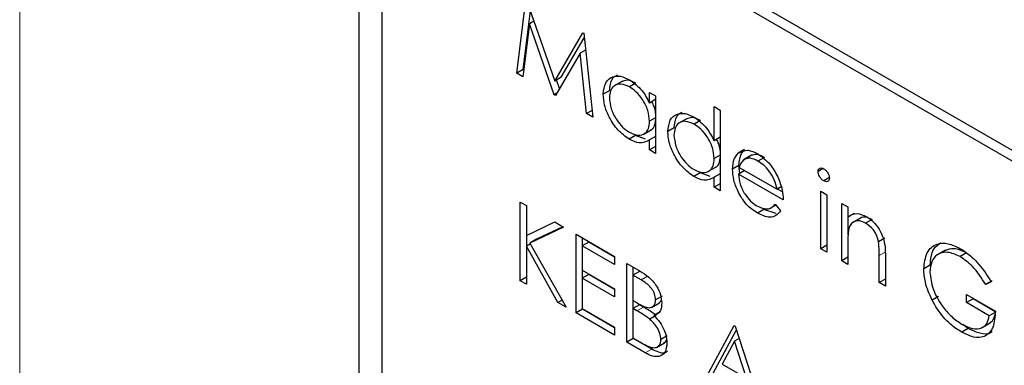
# Paper-space layout 'Blatt4' of a CAD drawing. Header units: millimetres. Extents: x 5 to 418, y 2 to 292.
# Tile 42 of 102: x 115.421 to 117.224, y 186.751 to 187.384. Entities that reach past the tile are written whole.
import ezdxf

# ---------------------------------------------------------------- set-up
doc = ezdxf.new("R2010")
doc.units = ezdxf.units.MM

psp = doc.layouts.new('Blatt4')

# ---------------------------------------------------------------- linework, layer by layer
at = {"color": 7, "linetype": 'Continuous', "lineweight": 18}
for p, q in [((115.4211, 188.942), (115.4211, 177.5556)), ((117.0064, 186.9591), (116.9946, 186.9523)), ((116.5706, 186.9142), (116.5588, 186.9074)), ((116.5628, 186.8578), (116.5511, 186.851)), ((116.578, 186.7808), (116.5662, 186.7739))]:
    psp.add_line(p, q, dxfattribs=at)
at = {"color": 7, "linetype": 'Continuous', "lineweight": 25}
for p, q in [((122.1111, 184.3314), (116.1597, 187.7672)), ((122.0943, 184.3217), (116.2017, 187.7234)), ((116.0418, 187.6991), (116.0418, 182.1875)), ((116.0839, 187.6554), (116.0839, 182.2117)), ((116.331, 187.2859), (116.3474, 187.4204)), ((116.349, 187.4195), (116.4005, 187.2716)), ((116.3428, 187.2927), (116.3559, 187.3998)), ((116.3542, 187.3764), (116.3422, 187.2794)), ((116.3624, 187.3811), (116.3542, 187.3764)), ((116.3994, 187.2464), (116.3542, 187.3764)), ((116.4005, 187.2716), (116.4519, 187.3601)), ((116.4123, 187.2784), (116.4544, 187.3509)), ((116.4519, 187.3601), (116.4535, 187.3591)), ((116.4535, 187.3591), (116.4701, 187.2056)), ((116.4469, 187.3226), (116.4019, 187.2449)), ((116.4568, 187.3283), (116.4469, 187.3226)), ((116.4588, 187.212), (116.4469, 187.3226)), ((116.3428, 187.2927), (116.331, 187.2859)), ((116.3422, 187.2794), (116.331, 187.2859)), ((116.3438, 187.2921), (116.3428, 187.2927)), ((116.4123, 187.2784), (116.4005, 187.2716)), ((116.4095, 187.258), (116.404, 187.2736)), ((116.5243, 187.2715), (116.5096, 187.263)), ((116.5491, 187.2677), (116.5373, 187.2609)), ((116.4044, 187.2493), (116.3994, 187.2464)), ((116.4019, 187.2449), (116.3994, 187.2464)), ((116.5011, 187.2542), (116.4893, 187.2474)), ((116.574, 187.2313), (116.574, 187.2508)), ((116.574, 187.2508), (116.5852, 187.2443)), ((116.5852, 187.2443), (116.5852, 187.1391)), ((116.5852, 187.2378), (116.574, 187.2313)), ((116.6924, 187.1621), (116.6924, 187.225)), ((116.6924, 187.225), (116.7035, 187.2185)), ((116.4688, 187.2178), (116.4588, 187.212)), ((116.4701, 187.2056), (116.4588, 187.212)), ((116.7035, 187.2185), (116.7035, 187.0708)), ((116.5852, 187.2044), (116.574, 187.198)), ((116.6427, 187.2032), (116.6279, 187.1947)), ((116.6674, 187.1994), (116.6556, 187.1926)), ((116.5486, 187.172), (116.5368, 187.1652)), ((116.5669, 187.1652), (116.5486, 187.172)), ((116.5626, 187.174), (116.5773, 187.1825)), ((116.5852, 187.1702), (116.574, 187.1638)), ((116.6194, 187.1859), (116.6076, 187.1791)), ((116.574, 187.1456), (116.574, 187.1638)), ((116.5852, 187.152), (116.574, 187.1456)), ((116.7035, 187.1686), (116.6924, 187.1621)), ((116.5852, 187.1391), (116.574, 187.1456)), ((116.7035, 187.1361), (116.6924, 187.1296)), ((116.7482, 187.1461), (116.7364, 187.1393)), ((116.7608, 187.1356), (116.7461, 187.1271)), ((116.7609, 187.1356), (116.7491, 187.1288)), ((116.7377, 187.117), (116.7259, 187.1102)), ((116.7396, 187.1027), (116.7377, 187.117)), ((116.7844, 187.1319), (116.7726, 187.1251)), ((116.6669, 187.1037), (116.6551, 187.0969)), ((116.6852, 187.0969), (116.6669, 187.1037)), ((116.6809, 187.1057), (116.6956, 187.1142)), ((116.7035, 187.1019), (116.6924, 187.0955)), ((116.7483, 187.1077), (116.7371, 187.1013)), ((116.8187, 187.0542), (116.7371, 187.1013)), ((116.7383, 187.1135), (116.8075, 187.0736)), ((116.8922, 187.1113), (116.8826, 187.1058)), ((116.6924, 187.0772), (116.6924, 187.0955)), ((116.7035, 187.0837), (116.6924, 187.0772)), ((116.9033, 187.0948), (116.893, 187.0888)), ((116.7035, 187.0708), (116.6924, 187.0772)), ((116.815, 187.0779), (116.8075, 187.0736)), ((116.8172, 187.0686), (116.8081, 187.0739)), ((116.8874, 187.0699), (116.8986, 187.0634)), ((116.8874, 186.9646), (116.8874, 187.0699)), ((116.8986, 187.0634), (116.8986, 186.9582)), ((116.3374, 187.0501), (116.3486, 187.0436)), ((116.3374, 186.906), (116.3374, 187.0501)), ((116.3486, 187.0436), (116.3486, 186.9888)), ((116.7951, 187.0387), (116.8052, 187.0445)), ((116.8039, 187.0461), (116.8139, 187.0343)), ((116.9258, 187.0477), (116.937, 187.0413)), ((116.9258, 186.9425), (116.9258, 187.0477)), ((116.7836, 187.0363), (116.7718, 187.0295)), ((116.8056, 187.0292), (116.7836, 187.0363)), ((116.937, 187.0413), (116.937, 187.0223)), ((116.9488, 187.0291), (116.937, 187.0223)), ((116.3486, 186.9888), (116.4006, 187.0136)), ((116.4006, 187.0136), (116.4165, 187.0044)), ((116.9376, 186.9902), (116.9376, 187.0226)), ((116.9603, 187.0208), (116.9456, 187.0123)), ((116.9815, 187.0181), (116.9697, 187.0113)), ((116.4165, 187.0044), (116.3552, 186.9751)), ((116.4154, 187.005), (116.367, 186.9819)), ((116.4397, 186.991), (116.5101, 186.9504)), ((116.4397, 186.847), (116.4397, 186.991)), ((116.3562, 186.9735), (116.3486, 186.9691)), ((116.3492, 186.9694), (116.3492, 186.989)), ((116.367, 186.9819), (116.3552, 186.9751)), ((116.3552, 186.9751), (116.4213, 186.8576)), ((116.4627, 186.9766), (116.4509, 186.9698)), ((116.4515, 186.9701), (116.4515, 186.9842)), ((116.5101, 186.9492), (116.4627, 186.9766)), ((116.8986, 186.9711), (116.8874, 186.9646)), ((116.937, 186.9741), (116.937, 186.936)), ((117.005, 186.9838), (116.9933, 186.977)), ((116.3486, 186.9691), (116.3486, 186.8996)), ((116.4064, 186.8662), (116.3486, 186.9691)), ((116.4509, 186.9698), (116.4509, 186.9254)), ((116.5101, 186.9356), (116.4509, 186.9698)), ((116.8986, 186.9582), (116.8874, 186.9646)), ((117.1157, 186.9622), (117.101, 186.9537)), ((117.1546, 186.9569), (117.1428, 186.9501)), ((116.5101, 186.9504), (116.5101, 186.9356)), ((116.5324, 186.9374), (116.5568, 186.9234)), ((116.5324, 186.7934), (116.5324, 186.9374)), ((116.937, 186.9489), (116.9258, 186.9425)), ((116.937, 186.936), (116.9258, 186.9425)), ((116.9946, 186.9028), (116.9946, 186.9523)), ((117.0058, 186.9501), (117.0058, 186.8963)), ((116.4509, 186.9254), (116.5101, 186.8913)), ((116.4627, 186.9175), (116.4509, 186.9107)), ((116.4515, 186.911), (116.4515, 186.9251)), ((116.5101, 186.8901), (116.4627, 186.9175)), ((116.5554, 186.923), (116.5436, 186.9162)), ((116.5442, 186.9166), (116.5442, 186.9306)), ((117.0879, 186.9346), (117.0761, 186.9278)), ((116.3486, 186.9125), (116.3374, 186.906)), ((116.3486, 186.8996), (116.3374, 186.906)), ((116.4509, 186.9107), (116.4509, 186.8553)), ((116.5101, 186.8765), (116.4509, 186.9107)), ((116.5436, 186.9162), (116.5436, 186.8701)), ((116.5588, 186.9074), (116.5436, 186.9162)), ((117.0058, 186.9092), (116.9946, 186.9028)), ((117.0058, 186.8963), (116.9946, 186.9028)), ((117.2014, 186.9059), (117.1897, 186.8991)), ((117.1993, 186.9041), (117.1897, 186.8991)), ((116.5101, 186.8913), (116.5101, 186.8765)), ((116.414, 186.8706), (116.4064, 186.8662)), ((116.4213, 186.8576), (116.4064, 186.8662)), ((116.5436, 186.8701), (116.5512, 186.8657)), ((116.5442, 186.8556), (116.5442, 186.8697)), ((116.5778, 186.8573), (116.5925, 186.8658)), ((116.597, 186.8778), (116.5852, 186.871)), ((117.1032, 186.8772), (117.0914, 186.8704)), ((117.1545, 186.8806), (117.2072, 186.8502)), ((117.1545, 186.8659), (117.1545, 186.8806)), ((117.1663, 186.8727), (117.1545, 186.8659)), ((117.1961, 186.8419), (117.1545, 186.8659)), ((117.1663, 186.8727), (117.1663, 186.8738)), ((117.2078, 186.8487), (117.1663, 186.8727)), ((116.4515, 186.8538), (116.4397, 186.847)), ((116.5101, 186.8063), (116.4397, 186.847)), ((116.4509, 186.8553), (116.5101, 186.8211)), ((116.4515, 186.8538), (116.4515, 186.8549)), ((116.5101, 186.8199), (116.4515, 186.8538)), ((116.5554, 186.8621), (116.5436, 186.8553)), ((116.5436, 186.8553), (116.5436, 186.8017)), ((116.5511, 186.851), (116.5436, 186.8553)), ((116.5628, 186.8578), (116.5554, 186.8621)), ((116.5938, 186.8493), (116.582, 186.8425)), ((117.2069, 186.8481), (117.1961, 186.8419)), ((116.5862, 186.8426), (116.5744, 186.8358)), ((117.1827, 186.8203), (117.1975, 186.8288)), ((116.5101, 186.8211), (116.5101, 186.8063)), ((116.67, 186.714), (116.7291, 186.8239)), ((116.6818, 186.7208), (116.733, 186.816)), ((116.7291, 186.8239), (116.7307, 186.823)), ((116.7307, 186.823), (116.7883, 186.6457)), ((117.1572, 186.8188), (117.1455, 186.812)), ((117.1572, 186.8188), (117.1475, 186.8258)), ((116.5442, 186.8002), (116.5324, 186.7934)), ((116.5662, 186.7739), (116.5324, 186.7934)), ((116.5436, 186.8017), (116.5596, 186.7925)), ((116.5442, 186.8002), (116.5442, 186.8014)), ((116.578, 186.7808), (116.5442, 186.8002)), ((116.587, 186.7841), (116.6017, 186.7926)), ((116.6066, 186.8051), (116.5948, 186.7983)), ((116.7298, 186.7954), (116.7072, 186.7535)), ((116.7381, 186.8002), (116.7298, 186.7954)), ((116.7518, 186.7277), (116.7298, 186.7954)), ((116.7072, 186.7535), (116.7518, 186.7277))]:
    psp.add_line(p, q, dxfattribs=at)
for points, knots in [([(116.4893, 187.2474), (116.4901, 187.255), (116.4919, 187.2701), (116.5051, 187.28), (116.5207, 187.2818), (116.5317, 187.2766), (116.5371, 187.2739)], [0, 0, 0, 0, 0.279413, 0.559191, 0.779548, 1, 1, 1, 1]), ([(116.5011, 187.2542), (116.5018, 187.262), (116.503, 187.2757), (116.5116, 187.2809), (116.5153, 187.2831)], [0, 0, 0, 0, 0.573159, 1, 1, 1, 1]), ([(116.5373, 187.2609), (116.532, 187.2633), (116.5213, 187.268), (116.5091, 187.2641), (116.5018, 187.2545), (116.5009, 187.2454), (116.5005, 187.2408)], [0, 0, 0, 0, 0.279767, 0.559291, 0.779719, 1, 1, 1, 1]), ([(116.5491, 187.2677), (116.5436, 187.2703), (116.5338, 187.2749), (116.5265, 187.2715), (116.5232, 187.27)], [0, 0, 0, 0, 0.551084, 1, 1, 1, 1]), ([(116.5371, 187.2739), (116.5454, 187.2681), (116.5601, 187.2577), (116.5698, 187.2394), (116.574, 187.2313)], [0, 0, 0, 0, 0.559062, 1, 1, 1, 1]), ([(116.574, 187.198), (116.5734, 187.2045), (116.5722, 187.2177), (116.5622, 187.2373), (116.55, 187.2524), (116.5415, 187.2581), (116.5373, 187.2609)], [0, 0, 0, 0, 0.27966, 0.55921, 0.779487, 1, 1, 1, 1]), ([(116.5368, 187.1652), (116.5298, 187.1702), (116.5158, 187.1802), (116.5003, 187.204), (116.4907, 187.2275), (116.4897, 187.2408), (116.4893, 187.2474)], [0, 0, 0, 0, 0.279573, 0.559333, 0.779589, 1, 1, 1, 1]), ([(116.5005, 187.2408), (116.5012, 187.2342), (116.5027, 187.221), (116.5126, 187.2016), (116.5246, 187.1866), (116.533, 187.1808), (116.5372, 187.1779)], [0, 0, 0, 0, 0.279429, 0.559146, 0.77957, 1, 1, 1, 1]), ([(116.5858, 187.2048), (116.5855, 187.2114), (116.585, 187.221), (116.5797, 187.2307), (116.5781, 187.2337)], [0, 0, 0, 0, 0.692809, 1, 1, 1, 1]), ([(116.6076, 187.1791), (116.6085, 187.1867), (116.6102, 187.2018), (116.6234, 187.2117), (116.639, 187.2135), (116.65, 187.2083), (116.6555, 187.2056)], [0, 0, 0, 0, 0.279413, 0.559191, 0.779548, 1, 1, 1, 1]), ([(116.6194, 187.1859), (116.6201, 187.1937), (116.6213, 187.2073), (116.6299, 187.2126), (116.6336, 187.2148)], [0, 0, 0, 0, 0.573159, 1, 1, 1, 1]), ([(116.6555, 187.2056), (116.6637, 187.1996), (116.6785, 187.1887), (116.6881, 187.1703), (116.6924, 187.1621)], [0, 0, 0, 0, 0.5584261, 1, 1, 1, 1]), ([(116.5372, 187.1779), (116.5425, 187.1756), (116.5532, 187.1709), (116.5657, 187.1742), (116.5729, 187.184), (116.5737, 187.1933), (116.574, 187.198)], [0, 0, 0, 0, 0.2798222, 0.5593866, 0.7796028, 1, 1, 1, 1]), ([(116.5756, 187.1823), (116.5762, 187.1824), (116.5803, 187.1832), (116.5845, 187.1912), (116.5854, 187.2002), (116.5858, 187.2048)], [0, 0, 0, 0, 0.086461, 0.543043, 1, 1, 1, 1]), ([(116.6556, 187.1926), (116.6503, 187.195), (116.6396, 187.1997), (116.6275, 187.1958), (116.6202, 187.1862), (116.6193, 187.1771), (116.6188, 187.1725)], [0, 0, 0, 0, 0.279767, 0.559291, 0.779719, 1, 1, 1, 1]), ([(116.6674, 187.1994), (116.662, 187.202), (116.6521, 187.2066), (116.6448, 187.2032), (116.6415, 187.2017)], [0, 0, 0, 0, 0.551084, 1, 1, 1, 1]), ([(116.6924, 187.1296), (116.6918, 187.1362), (116.6906, 187.1494), (116.6805, 187.1689), (116.6683, 187.1841), (116.6599, 187.1898), (116.6556, 187.1926)], [0, 0, 0, 0, 0.27966, 0.55921, 0.779487, 1, 1, 1, 1]), ([(116.6551, 187.0969), (116.6481, 187.1019), (116.6341, 187.1119), (116.6186, 187.1357), (116.609, 187.1592), (116.6081, 187.1725), (116.6076, 187.1791)], [0, 0, 0, 0, 0.2795734, 0.559333, 0.7795891, 1, 1, 1, 1]), ([(116.6188, 187.1725), (116.6196, 187.1659), (116.6211, 187.1527), (116.6309, 187.1333), (116.6429, 187.1183), (116.6513, 187.1125), (116.6555, 187.1096)], [0, 0, 0, 0, 0.279429, 0.559146, 0.77957, 1, 1, 1, 1]), ([(116.574, 187.1638), (116.5681, 187.1607), (116.5576, 187.1552), (116.5432, 187.1621), (116.5368, 187.1652)], [0, 0, 0, 0, 0.558763, 1, 1, 1, 1]), ([(116.7041, 187.1364), (116.7038, 187.1431), (116.7034, 187.1524), (116.6983, 187.1619), (116.6968, 187.1647)], [0, 0, 0, 0, 0.709762, 1, 1, 1, 1]), ([(116.6939, 187.1139), (116.6945, 187.1141), (116.6987, 187.1149), (116.7029, 187.1229), (116.7037, 187.1319), (116.7041, 187.1364)], [0, 0, 0, 0, 0.086461, 0.543043, 1, 1, 1, 1]), ([(116.7259, 187.1102), (116.7265, 187.117), (116.7275, 187.1292), (116.7337, 187.1362), (116.7364, 187.1393)], [0, 0, 0, 0, 0.559427, 1, 1, 1, 1]), ([(116.7364, 187.1393), (116.742, 187.1424), (116.752, 187.148), (116.7659, 187.1413), (116.7721, 187.1383)], [0, 0, 0, 0, 0.558577, 1, 1, 1, 1]), ([(116.7377, 187.117), (116.7383, 187.1238), (116.7393, 187.136), (116.7455, 187.143), (116.7482, 187.1461)], [0, 0, 0, 0, 0.559427, 1, 1, 1, 1]), ([(116.7844, 187.1319), (116.7796, 187.1342), (116.7709, 187.1383), (116.764, 187.1364), (116.7609, 187.1356)], [0, 0, 0, 0, 0.559458, 1, 1, 1, 1]), ([(116.7721, 187.1383), (116.7802, 187.1326), (116.7947, 187.1223), (116.8044, 187.1043), (116.8088, 187.0964)], [0, 0, 0, 0, 0.558919, 1, 1, 1, 1]), ([(116.6555, 187.1096), (116.6609, 187.1072), (116.6716, 187.1026), (116.684, 187.1059), (116.6913, 187.1157), (116.692, 187.125), (116.6924, 187.1296)], [0, 0, 0, 0, 0.279822, 0.559387, 0.779603, 1, 1, 1, 1]), ([(116.7491, 187.1288), (116.7464, 187.1268), (116.7416, 187.1232), (116.7393, 187.1165), (116.7383, 187.1135)], [0, 0, 0, 0, 0.5587953, 1, 1, 1, 1]), ([(116.7726, 187.1251), (116.7678, 187.1274), (116.7592, 187.1315), (116.7522, 187.1296), (116.7491, 187.1288)], [0, 0, 0, 0, 0.559458, 1, 1, 1, 1]), ([(116.8075, 187.0736), (116.8061, 187.0793), (116.8034, 187.0909), (116.7938, 187.1064), (116.7832, 187.118), (116.7762, 187.1227), (116.7726, 187.1251)], [0, 0, 0, 0, 0.280138, 0.559194, 0.779598, 1, 1, 1, 1]), ([(116.7718, 187.0295), (116.7648, 187.0343), (116.751, 187.0437), (116.7361, 187.0677), (116.7274, 187.0907), (116.7264, 187.1037), (116.7259, 187.1102)], [0, 0, 0, 0, 0.279885, 0.558859, 0.779462, 1, 1, 1, 1]), ([(116.7371, 187.1013), (116.7377, 187.0952), (116.7388, 187.0832), (116.7477, 187.0652), (116.7587, 187.0511), (116.7665, 187.0459), (116.7704, 187.0433)], [0, 0, 0, 0, 0.2799631, 0.5593589, 0.7795256, 1, 1, 1, 1]), ([(116.8826, 187.1058), (116.8828, 187.1074), (116.8833, 187.1106), (116.8862, 187.1125), (116.8895, 187.1127), (116.8918, 187.1116), (116.893, 187.111)], [0, 0, 0, 0, 0.279289, 0.558897, 0.779452, 1, 1, 1, 1]), ([(116.893, 187.0888), (116.8915, 187.0899), (116.8886, 187.0919), (116.8852, 187.0967), (116.883, 187.1016), (116.8828, 187.1044), (116.8826, 187.1058)], [0, 0, 0, 0, 0.279784, 0.559698, 0.779921, 1, 1, 1, 1]), ([(116.893, 187.111), (116.8945, 187.11), (116.8974, 187.1079), (116.9008, 187.103), (116.9031, 187.0981), (116.9033, 187.0952), (116.9034, 187.0938)], [0, 0, 0, 0, 0.279869, 0.559866, 0.779911, 1, 1, 1, 1]), ([(116.6924, 187.0955), (116.6864, 187.0924), (116.6759, 187.0869), (116.6615, 187.0938), (116.6551, 187.0969)], [0, 0, 0, 0, 0.558763, 1, 1, 1, 1]), ([(116.8088, 187.0964), (116.812, 187.0882), (116.8178, 187.0735), (116.8184, 187.0601), (116.8187, 187.0542)], [0, 0, 0, 0, 0.558897, 1, 1, 1, 1]), ([(116.9034, 187.0938), (116.9032, 187.0923), (116.9028, 187.0891), (116.8998, 187.0873), (116.8965, 187.0871), (116.8941, 187.0883), (116.893, 187.0888)], [0, 0, 0, 0, 0.27916, 0.558862, 0.779356, 1, 1, 1, 1]), ([(116.7704, 187.0433), (116.775, 187.0411), (116.7825, 187.0376), (116.7922, 187.0374), (116.7989, 187.0405), (116.8022, 187.0442), (116.8039, 187.0461)], [0, 0, 0, 0, 0.339465, 0.559626, 0.779498, 1, 1, 1, 1]), ([(116.8139, 187.0343), (116.8113, 187.031), (116.8063, 187.0244), (116.7919, 187.0205), (116.7794, 187.0261), (116.7718, 187.0295)], [0, 0, 0, 0, 0.280919, 0.561407, 1, 1, 1, 1]), ([(116.937, 187.0223), (116.9423, 187.0258), (116.9518, 187.0322), (116.9656, 187.0259), (116.9717, 187.0231)], [0, 0, 0, 0, 0.559141, 1, 1, 1, 1]), ([(116.9697, 187.0113), (116.9658, 187.0131), (116.9579, 187.0167), (116.9486, 187.0147), (116.9419, 187.0097), (116.9398, 187.0041), (116.9387, 187.0013)], [0, 0, 0, 0, 0.279553, 0.559373, 0.779703, 1, 1, 1, 1]), ([(116.9815, 187.0181), (116.9776, 187.0198), (116.9698, 187.0233), (116.9622, 187.0225), (116.9594, 187.0201), (116.959, 187.0198)], [0, 0, 0, 0, 0.46626, 0.932968, 1, 1, 1, 1]), ([(116.9933, 186.977), (116.9924, 186.9809), (116.9906, 186.9886), (116.9825, 187.0025), (116.9746, 187.0079), (116.9697, 187.0113)], [0, 0, 0, 0, 0.281192, 0.561331, 1, 1, 1, 1]), ([(116.9717, 187.0231), (116.9758, 187.0203), (116.9839, 187.0148), (116.9947, 187.001), (117.0056, 186.9779), (117.0057, 186.9615), (117.0058, 186.9501)], [0, 0, 0, 0, 0.187021, 0.37389, 0.56061, 1, 1, 1, 1]), ([(116.9387, 187.0013), (116.9381, 186.9964), (116.937, 186.9877), (116.937, 186.9782), (116.937, 186.9741)], [0, 0, 0, 0, 0.559658, 1, 1, 1, 1]), ([(116.9946, 186.9523), (116.9946, 186.9568), (116.9946, 186.9648), (116.9937, 186.9733), (116.9933, 186.977)], [0, 0, 0, 0, 0.560255, 1, 1, 1, 1]), ([(117.0761, 186.9278), (117.0774, 186.9384), (117.0798, 186.9595), (117.0978, 186.9745), (117.1201, 186.9759), (117.1355, 186.9684), (117.1432, 186.9647)], [0, 0, 0, 0, 0.27959, 0.559072, 0.779411, 1, 1, 1, 1]), ([(117.0879, 186.9346), (117.0889, 186.9455), (117.0907, 186.9648), (117.1027, 186.9726), (117.1079, 186.9759)], [0, 0, 0, 0, 0.56748, 1, 1, 1, 1]), ([(117.1428, 186.9501), (117.1349, 186.9536), (117.1192, 186.9605), (117.1007, 186.9557), (117.0894, 186.9422), (117.088, 186.9286), (117.0873, 186.9219)], [0, 0, 0, 0, 0.279847, 0.559555, 0.779847, 1, 1, 1, 1]), ([(117.1546, 186.9569), (117.1466, 186.9606), (117.1315, 186.9675), (117.12, 186.9629), (117.1146, 186.9607)], [0, 0, 0, 0, 0.530787, 1, 1, 1, 1]), ([(117.1432, 186.9647), (117.1503, 186.96), (117.1621, 186.9522), (117.1774, 186.9361), (117.1891, 186.9208), (117.1959, 186.9096), (117.1993, 186.9041)], [0, 0, 0, 0, 0.339527, 0.559586, 0.779731, 1, 1, 1, 1]), ([(117.1897, 186.8991), (117.1819, 186.9109), (117.1682, 186.9319), (117.1506, 186.9446), (117.1428, 186.9501)], [0, 0, 0, 0, 0.5598397, 1, 1, 1, 1]), ([(116.5568, 186.9234), (116.5621, 186.9202), (116.5728, 186.9138), (116.5868, 186.8983), (116.595, 186.8801), (116.5959, 186.8699), (116.5964, 186.8648)], [0, 0, 0, 0, 0.2813174, 0.559922, 0.7799345, 1, 1, 1, 1]), ([(117.0914, 186.8704), (117.0865, 186.8815), (117.0777, 186.9013), (117.0766, 186.9197), (117.0761, 186.9278)], [0, 0, 0, 0, 0.559317, 1, 1, 1, 1]), ([(117.0873, 186.9219), (117.0886, 186.9116), (117.0911, 186.8911), (117.1077, 186.8614), (117.1269, 186.8392), (117.1399, 186.8305), (117.1464, 186.8262)], [0, 0, 0, 0, 0.279061, 0.558584, 0.779236, 1, 1, 1, 1]), ([(116.5852, 186.871), (116.5849, 186.8748), (116.5843, 186.8804), (116.5804, 186.8882), (116.5729, 186.8987), (116.5651, 186.9035), (116.5588, 186.9074)], [0, 0, 0, 0, 0.249284, 0.374925, 0.500645, 1, 1, 1, 1]), ([(116.5512, 186.8657), (116.559, 186.8612), (116.5688, 186.8556), (116.5785, 186.8573), (116.5822, 186.8602), (116.5848, 186.8647), (116.5851, 186.8689), (116.5852, 186.871)], [0, 0, 0, 0, 0.498607, 0.624009, 0.749401, 0.874736, 1, 1, 1, 1]), ([(116.5964, 186.8648), (116.5962, 186.8616), (116.5958, 186.855), (116.5917, 186.8458), (116.5857, 186.8438), (116.582, 186.8425)], [0, 0, 0, 0, 0.280867, 0.561527, 1, 1, 1, 1]), ([(116.591, 186.8651), (116.592, 186.8657), (116.594, 186.8669), (116.595, 186.8693), (116.5955, 186.8705)], [0, 0, 0, 0, 0.513084, 1, 1, 1, 1]), ([(117.1455, 186.812), (117.1385, 186.8164), (117.1271, 186.8238), (117.1122, 186.8389), (117.1006, 186.8538), (117.0945, 186.8649), (117.0914, 186.8704)], [0, 0, 0, 0, 0.339789, 0.559872, 0.779908, 1, 1, 1, 1]), ([(116.5744, 186.8358), (116.5701, 186.8389), (116.5623, 186.8445), (116.5545, 186.849), (116.5511, 186.851)], [0, 0, 0, 0, 0.559734, 1, 1, 1, 1]), ([(116.5862, 186.8426), (116.5818, 186.8457), (116.5741, 186.8513), (116.5663, 186.8558), (116.5628, 186.8578)], [0, 0, 0, 0, 0.559734, 1, 1, 1, 1]), ([(117.2072, 186.8502), (117.2065, 186.8397), (117.2049, 186.8189), (117.1892, 186.8024), (117.1676, 186.8009), (117.1528, 186.8083), (117.1455, 186.812)], [0, 0, 0, 0, 0.2803512, 0.5593674, 0.7793709, 1, 1, 1, 1]), ([(116.5948, 186.7983), (116.5944, 186.802), (116.5937, 186.8095), (116.5865, 186.824), (116.579, 186.8313), (116.5744, 186.8358)], [0, 0, 0, 0, 0.279944, 0.560429, 1, 1, 1, 1]), ([(116.582, 186.8425), (116.5857, 186.8386), (116.5932, 186.8308), (116.6011, 186.8166), (116.6053, 186.8032), (116.6058, 186.7956), (116.606, 186.7918)], [0, 0, 0, 0, 0.280382, 0.559606, 0.779765, 1, 1, 1, 1]), ([(117.1464, 186.8262), (117.1529, 186.823), (117.1657, 186.8168), (117.1815, 186.8183), (117.1925, 186.8268), (117.1949, 186.8369), (117.1961, 186.8419)], [0, 0, 0, 0, 0.280254, 0.559912, 0.779941, 1, 1, 1, 1]), ([(117.1957, 186.8284), (117.1985, 186.8301), (117.2037, 186.8333), (117.2054, 186.8405), (117.2062, 186.8438)], [0, 0, 0, 0, 0.551016, 1, 1, 1, 1]), ([(117.2007, 186.8135), (117.1999, 186.8126), (117.1951, 186.8069), (117.1789, 186.8084), (117.1645, 186.8153), (117.1572, 186.8188)], [0, 0, 0, 0, 0.089239, 0.543973, 1, 1, 1, 1]), ([(116.5596, 186.7925), (116.5677, 186.7878), (116.58, 186.7808), (116.5907, 186.7856), (116.5943, 186.7918), (116.5946, 186.7961), (116.5948, 186.7983)], [0, 0, 0, 0, 0.49936, 0.748736, 0.874399, 1, 1, 1, 1]), ([(116.606, 186.7918), (116.6053, 186.7858), (116.6038, 186.7737), (116.5926, 186.7665), (116.5794, 186.7672), (116.5706, 186.7717), (116.5662, 186.7739)], [0, 0, 0, 0, 0.279141, 0.558654, 0.779059, 1, 1, 1, 1]), ([(116.5997, 186.7926), (116.601, 186.793), (116.6036, 186.7938), (116.6047, 186.7967), (116.6053, 186.7982)], [0, 0, 0, 0, 0.481247, 1, 1, 1, 1]), ([(116.607, 186.7773), (116.6057, 186.7762), (116.6017, 186.7726), (116.591, 186.7743), (116.5823, 186.7786), (116.578, 186.7808)], [0, 0, 0, 0, 0.189252, 0.594134, 1, 1, 1, 1])]:
    psp.add_open_spline(points, degree=3, knots=knots, dxfattribs=at)

doc.saveas('drawing.dxf')
